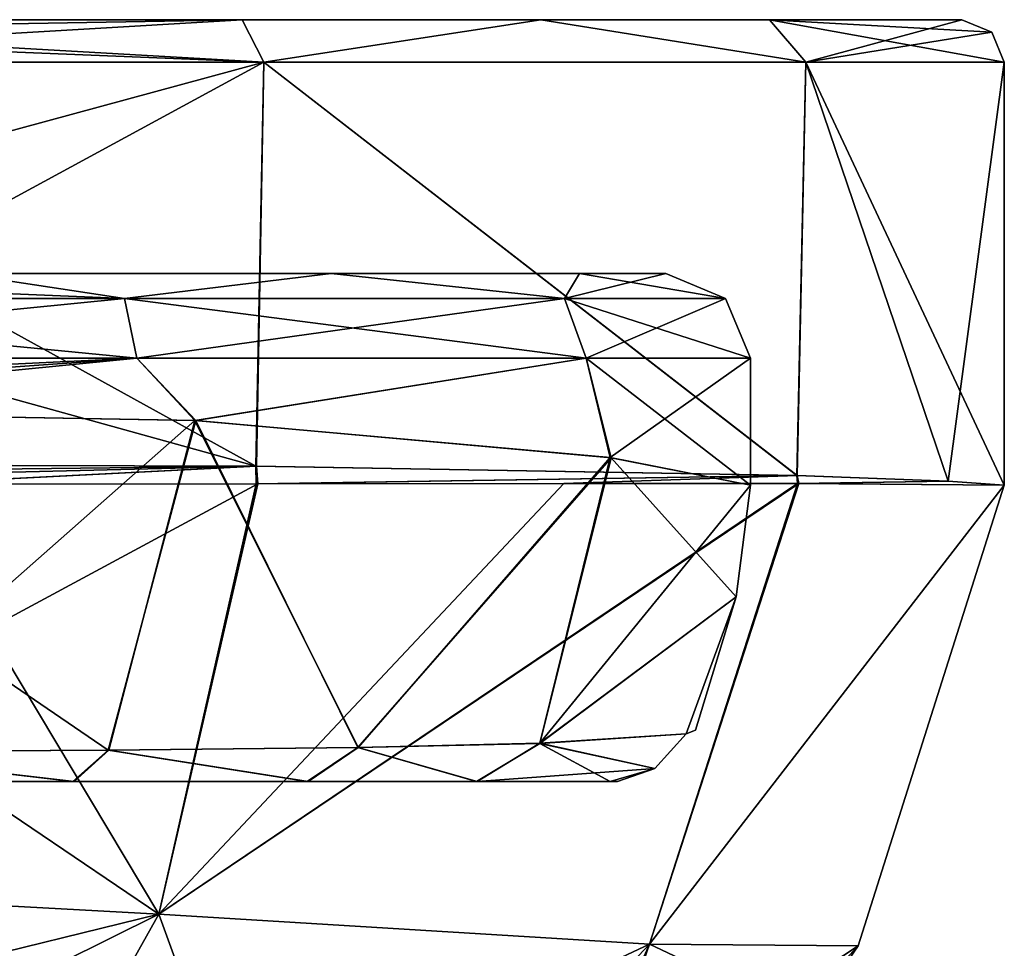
# Model space of a CAD drawing. Header units: millimetres. Extents: x -94 to 254, y 0 to 980.
# Tile 256 of 256: x 242 to 254, y 806 to 817. Entities that reach past the tile are written whole.
import ezdxf

# ---------------------------------------------------------------- set-up
doc = ezdxf.new("R2010")
doc.units = ezdxf.units.MM
doc.header["$LTSCALE"] = 65.185185
for name, color, linetype in [('132', 7, 'CONTINUOUS'), ('133', 7, 'CONTINUOUS'), ('134', 7, 'CONTINUOUS'), ('196', 7, 'CONTINUOUS'), ('202', 7, 'CONTINUOUS'), ('203', 7, 'CONTINUOUS'), ('204', 7, 'CONTINUOUS'), ('205', 7, 'CONTINUOUS'), ('206', 7, 'CONTINUOUS'), ('207', 7, 'CONTINUOUS'), ('209', 7, 'CONTINUOUS'), ('210', 7, 'CONTINUOUS'), ('211', 7, 'CONTINUOUS'), ('216', 7, 'CONTINUOUS'), ('218', 7, 'CONTINUOUS'), ('55', 7, 'CONTINUOUS'), ('61', 7, 'CONTINUOUS'), ('62', 7, 'CONTINUOUS'), ('63', 7, 'CONTINUOUS'), ('64', 7, 'CONTINUOUS'), ('67', 7, 'CONTINUOUS'), ('68', 7, 'CONTINUOUS'), ('79', 7, 'CONTINUOUS'), ('81', 7, 'CONTINUOUS'), ('82', 7, 'CONTINUOUS'), ('83', 7, 'CONTINUOUS')]:
    doc.layers.add(name, color=color, linetype=linetype)

msp = doc.modelspace()

# ---------------------------------------------------------------- linework, layer by layer
at = {"layer": '132', "color": 7, "linetype": 'CONTINUOUS', "true_color": 0xe0f2ff}
for points in [[(241.154, 814, -19.428), (236, 814, -20.45), (243.104, 813.707, -19.254), (241.154, 814, -19.428)], [(236, 814, -20.45), (236, 813.707, -21.157), (243.104, 813.707, -19.254), (236, 814, -20.45)], [(245.546, 814, -16.496), (241.154, 814, -19.428), (243.104, 813.707, -19.254), (245.546, 814, -16.496)], [(245.546, 814, -16.496), (243.104, 813.707, -19.254), (248.304, 813.707, -14.054), (245.546, 814, -16.496)], [(248.478, 814, -12.104), (245.546, 814, -16.496), (248.304, 813.707, -14.054), (248.478, 814, -12.104)], [(248.478, 814, -12.104), (248.304, 813.707, -14.054), (250.207, 813.707, -6.95), (248.478, 814, -12.104)], [(249.5, 814, -6.95), (248.478, 814, -12.104), (250.207, 813.707, -6.95), (249.5, 814, -6.95)], [(236, 813, -21.45), (243.25, 813, -19.507), (236, 813.707, -21.157), (236, 813, -21.45)], [(236, 813.707, -21.157), (243.25, 813, -19.507), (243.104, 813.707, -19.254), (236, 813.707, -21.157)], [(243.25, 813, -19.507), (248.557, 813, -14.2), (243.104, 813.707, -19.254), (243.25, 813, -19.507)], [(243.104, 813.707, -19.254), (248.557, 813, -14.2), (248.304, 813.707, -14.054), (243.104, 813.707, -19.254)], [(248.557, 813, -14.2), (250.5, 813, -6.95), (248.304, 813.707, -14.054), (248.557, 813, -14.2)], [(248.304, 813.707, -14.054), (250.5, 813, -6.95), (250.207, 813.707, -6.95), (248.304, 813.707, -14.054)]]:
    msp.add_3dface(points, dxfattribs=at)
at = {"layer": '133', "color": 7, "linetype": 'CONTINUOUS', "true_color": 0xe0f2ff}
for points in [[(249.5, 814, 6.95), (249.5, 814, -6.95), (250.207, 813.707, -6.95), (249.5, 814, 6.95)], [(249.5, 814, 6.95), (250.207, 813.707, -6.95), (250.207, 813.707, 6.95), (249.5, 814, 6.95)], [(250.5, 813, -6.95), (250.5, 813, 6.95), (250.207, 813.707, 6.95), (250.5, 813, -6.95)], [(250.207, 813.707, -6.95), (250.5, 813, -6.95), (250.207, 813.707, 6.95), (250.207, 813.707, -6.95)]]:
    msp.add_3dface(points, dxfattribs=at)
at = {"layer": '134', "color": 7, "linetype": 'CONTINUOUS', "true_color": 0xe0f2ff}
for points in [[(241.154, 814, 19.428), (243.104, 813.707, 19.254), (236, 813.707, 21.157), (241.154, 814, 19.428)], [(241.154, 814, 19.428), (245.546, 814, 16.496), (243.104, 813.707, 19.254), (241.154, 814, 19.428)], [(245.546, 814, 16.496), (248.304, 813.707, 14.054), (243.104, 813.707, 19.254), (245.546, 814, 16.496)], [(245.546, 814, 16.496), (248.478, 814, 12.104), (248.304, 813.707, 14.054), (245.546, 814, 16.496)], [(248.478, 814, 12.104), (249.5, 814, 6.95), (248.304, 813.707, 14.054), (248.478, 814, 12.104)], [(249.5, 814, 6.95), (250.207, 813.707, 6.95), (248.304, 813.707, 14.054), (249.5, 814, 6.95)], [(243.25, 813, 19.507), (236, 813, 21.45), (243.104, 813.707, 19.254), (243.25, 813, 19.507)], [(243.104, 813.707, 19.254), (236, 813, 21.45), (236, 813.707, 21.157), (243.104, 813.707, 19.254)], [(248.304, 813.707, 14.054), (243.25, 813, 19.507), (243.104, 813.707, 19.254), (248.304, 813.707, 14.054)], [(248.557, 813, 14.2), (243.25, 813, 19.507), (248.304, 813.707, 14.054), (248.557, 813, 14.2)], [(250.207, 813.707, 6.95), (248.557, 813, 14.2), (248.304, 813.707, 14.054), (250.207, 813.707, 6.95)], [(250.5, 813, 6.95), (248.557, 813, 14.2), (250.207, 813.707, 6.95), (250.5, 813, 6.95)]]:
    msp.add_3dface(points, dxfattribs=at)
at = {"layer": '196', "color": 7, "linetype": 'CONTINUOUS', "true_color": 0xe0f2ff}
for points in [[(244.495, 817, -21.675), (236, 817, -23.95), (244.495, 817, 21.675), (244.495, 817, -21.675)], [(244.495, 817, 21.675), (236, 817, -23.95), (236, 817, 23.95), (244.495, 817, 21.675)], [(248.021, 817, -18.971), (244.495, 817, -21.675), (248.021, 817, 18.971), (248.021, 817, -18.971)], [(248.021, 817, 18.971), (244.495, 817, -21.675), (244.495, 817, 21.675), (248.021, 817, 18.971)], [(250.725, 817, -15.445), (248.021, 817, -18.971), (250.725, 817, 15.445), (250.725, 817, -15.445)], [(250.725, 817, 15.445), (248.021, 817, -18.971), (248.021, 817, 18.971), (250.725, 817, 15.445)], [(253, 817, -6.95), (250.725, 817, -15.445), (253, 817, 6.95), (253, 817, -6.95)], [(253, 817, 6.95), (250.725, 817, -15.445), (250.725, 817, 15.445), (253, 817, 6.95)]]:
    msp.add_3dface(points, dxfattribs=at)
at = {"layer": '202', "color": 7, "linetype": 'CONTINUOUS', "true_color": 0xe0f2ff}
for points in [[(253.5, 816.5, -6.95), (253.5, 816.5, 6.95), (253.5, 811.5, -6.95), (253.5, 816.5, -6.95)], [(253.5, 811.5, -6.95), (253.5, 816.5, 6.95), (253.5, 811.5, 6.95), (253.5, 811.5, -6.95)]]:
    msp.add_3dface(points, dxfattribs=at)
at = {"layer": '203', "color": 7, "linetype": 'CONTINUOUS', "true_color": 0xe0f2ff}
for points in [[(236, 816.5, 24.45), (236, 814.124, 24.45), (244.656, 811.725, 22.159), (236, 816.5, 24.45)], [(236, 816.5, 24.45), (244.656, 811.725, 22.159), (244.75, 816.5, 22.105), (236, 816.5, 24.45)], [(244.656, 811.725, 22.159), (251.05, 811.616, 15.88), (244.75, 816.5, 22.105), (244.656, 811.725, 22.159)], [(244.75, 816.5, 22.105), (251.05, 811.616, 15.88), (251.155, 816.5, 15.7), (244.75, 816.5, 22.105)], [(251.05, 811.616, 15.88), (252.835, 811.546, 11.729), (251.155, 816.5, 15.7), (251.05, 811.616, 15.88)], [(253.5, 811.5, 6.95), (253.5, 816.5, 6.95), (251.155, 816.5, 15.7), (253.5, 811.5, 6.95)], [(253.499, 811.501, 7.105), (253.5, 811.5, 6.95), (251.155, 816.5, 15.7), (253.499, 811.501, 7.105)], [(253.497, 811.502, 7.261), (253.499, 811.501, 7.105), (251.155, 816.5, 15.7), (253.497, 811.502, 7.261)], [(252.835, 811.546, 11.729), (253.497, 811.502, 7.261), (251.155, 816.5, 15.7), (252.835, 811.546, 11.729)], [(236, 814.124, 24.45), (236, 811.747, 24.45), (244.656, 811.725, 22.159), (236, 814.124, 24.45)]]:
    msp.add_3dface(points, dxfattribs=at)
at = {"layer": '204', "color": 7, "linetype": 'CONTINUOUS', "true_color": 0xe0f2ff}
for points in [[(236, 811.747, -24.45), (236, 814.124, -24.45), (244.75, 816.5, -22.105), (236, 811.747, -24.45)], [(236, 811.747, -24.45), (244.75, 816.5, -22.105), (244.663, 811.725, -22.155), (236, 811.747, -24.45)], [(236, 814.124, -24.45), (236, 816.5, -24.45), (244.75, 816.5, -22.105), (236, 814.124, -24.45)], [(244.663, 811.725, -22.155), (244.75, 816.5, -22.105), (251.052, 811.616, -15.877), (244.663, 811.725, -22.155)], [(244.75, 816.5, -22.105), (251.155, 816.5, -15.7), (251.052, 811.616, -15.877), (244.75, 816.5, -22.105)], [(251.052, 811.616, -15.877), (251.155, 816.5, -15.7), (252.836, 811.546, -11.725), (251.052, 811.616, -15.877)], [(251.155, 816.5, -15.7), (253.5, 816.5, -6.95), (252.836, 811.546, -11.725), (251.155, 816.5, -15.7)], [(252.836, 811.546, -11.725), (253.5, 816.5, -6.95), (253.497, 811.502, -7.256), (252.836, 811.546, -11.725)], [(253.497, 811.502, -7.256), (253.5, 816.5, -6.95), (253.499, 811.501, -7.103), (253.497, 811.502, -7.256)], [(253.5, 816.5, -6.95), (253.5, 811.5, -6.95), (253.499, 811.501, -7.103), (253.5, 816.5, -6.95)]]:
    msp.add_3dface(points, dxfattribs=at)
at = {"layer": '205', "color": 7, "linetype": 'CONTINUOUS', "true_color": 0xe0f2ff}
for points in [[(240.469, 811.513, 23.811), (236, 811.512, 24.391), (243.51, 806.432, 19.091), (240.469, 811.513, 23.811)], [(236, 811.512, 24.391), (236, 806.84, 21.244), (243.51, 806.432, 19.091), (236, 811.512, 24.391)], [(244.659, 811.516, 22.104), (240.469, 811.513, 23.811), (243.51, 806.432, 19.091), (244.659, 811.516, 22.104)], [(251.057, 811.519, 15.85), (244.659, 811.516, 22.104), (243.51, 806.432, 19.091), (251.057, 811.519, 15.85)], [(249.306, 806.078, 13.851), (251.057, 811.519, 15.85), (243.51, 806.432, 19.091), (249.306, 806.078, 13.851)], [(253.497, 811.502, 7.261), (251.057, 811.519, 15.85), (249.306, 806.078, 13.851), (253.497, 811.502, 7.261)], [(251.773, 806.055, 6.931), (253.497, 811.502, 7.261), (249.306, 806.078, 13.851), (251.773, 806.055, 6.931)], [(253.499, 811.501, 7.105), (253.497, 811.502, 7.261), (251.773, 806.055, 6.931), (253.499, 811.501, 7.105)], [(253.5, 811.5, 6.95), (253.499, 811.501, 7.105), (251.773, 806.055, 6.931), (253.5, 811.5, 6.95)], [(236, 806.84, 21.244), (241.158, 802.243, 15.289), (243.51, 806.432, 19.091), (236, 806.84, 21.244)], [(241.158, 802.243, 15.289), (245.216, 801.737, 11.635), (243.51, 806.432, 19.091), (241.158, 802.243, 15.289)], [(245.216, 801.737, 11.635), (249.306, 806.078, 13.851), (243.51, 806.432, 19.091), (245.216, 801.737, 11.635)], [(245.216, 801.737, 11.635), (247.211, 801.367, 6.886), (249.306, 806.078, 13.851), (245.216, 801.737, 11.635)], [(249.306, 806.078, 13.851), (247.211, 801.367, 6.886), (247.832, 801.821, 6.892), (249.306, 806.078, 13.851)], [(251.183, 805.19, 6.925), (249.306, 806.078, 13.851), (247.832, 801.821, 6.892), (251.183, 805.19, 6.925)], [(251.773, 806.055, 6.931), (249.306, 806.078, 13.851), (251.183, 805.19, 6.925), (251.773, 806.055, 6.931)]]:
    msp.add_3dface(points, dxfattribs=at)
at = {"layer": '206', "color": 7, "linetype": 'CONTINUOUS', "true_color": 0xe0f2ff}
for points in [[(243.51, 806.432, -19.091), (236, 806.84, -21.244), (244.679, 811.516, -22.093), (243.51, 806.432, -19.091)], [(244.679, 811.516, -22.093), (236, 806.84, -21.244), (240.482, 811.513, -23.807), (244.679, 811.516, -22.093)], [(249.307, 806.078, -13.851), (243.51, 806.432, -19.091), (251.071, 811.519, -15.826), (249.307, 806.078, -13.851)], [(251.071, 811.519, -15.826), (243.51, 806.432, -19.091), (248.293, 811.518, -19.367), (251.071, 811.519, -15.826)], [(248.293, 811.518, -19.367), (243.51, 806.432, -19.091), (244.679, 811.516, -22.093), (248.293, 811.518, -19.367)], [(253.497, 811.502, -7.256), (249.307, 806.078, -13.851), (251.071, 811.519, -15.826), (253.497, 811.502, -7.256)], [(253.497, 811.502, -7.256), (253.499, 811.501, -7.103), (249.307, 806.078, -13.851), (253.497, 811.502, -7.256)], [(253.499, 811.501, -7.103), (251.772, 806.057, -6.931), (249.307, 806.078, -13.851), (253.499, 811.501, -7.103)], [(253.499, 811.501, -7.103), (253.5, 811.5, -6.95), (251.772, 806.057, -6.931), (253.499, 811.501, -7.103)], [(236, 804.588, -19.145), (236, 806.84, -21.244), (243.51, 806.432, -19.091), (236, 804.588, -19.145)], [(236, 802.707, -16.977), (236, 804.588, -19.145), (243.51, 806.432, -19.091), (236, 802.707, -16.977)], [(241.158, 802.243, -15.289), (236, 802.707, -16.977), (243.51, 806.432, -19.091), (241.158, 802.243, -15.289)], [(249.307, 806.078, -13.851), (241.158, 802.243, -15.289), (243.51, 806.432, -19.091), (249.307, 806.078, -13.851)], [(245.216, 801.737, -11.635), (241.158, 802.243, -15.289), (249.307, 806.078, -13.851), (245.216, 801.737, -11.635)], [(251.772, 806.057, -6.931), (245.216, 801.737, -11.635), (249.307, 806.078, -13.851), (251.772, 806.057, -6.931)], [(247.831, 801.822, -6.892), (245.216, 801.737, -11.635), (251.772, 806.057, -6.931), (247.831, 801.822, -6.892)], [(251.181, 805.192, -6.925), (247.831, 801.822, -6.892), (251.772, 806.057, -6.931), (251.181, 805.192, -6.925)]]:
    msp.add_3dface(points, dxfattribs=at)
at = {"layer": '207', "color": 7, "linetype": 'CONTINUOUS', "true_color": 0xe0f2ff}
for points in [[(253.5, 811.5, -6.95), (251.773, 806.055, 6.931), (251.772, 806.057, -6.931), (253.5, 811.5, -6.95)], [(253.5, 811.5, -6.95), (253.5, 811.5, 6.95), (251.773, 806.055, 6.931), (253.5, 811.5, -6.95)], [(251.773, 806.055, 6.931), (251.181, 805.192, -6.925), (251.772, 806.057, -6.931), (251.773, 806.055, 6.931)], [(251.773, 806.055, 6.931), (251.183, 805.19, 6.925), (251.181, 805.192, -6.925), (251.773, 806.055, 6.931)]]:
    msp.add_3dface(points, dxfattribs=at)
at = {"layer": '209', "color": 7, "linetype": 'CONTINUOUS', "true_color": 0xe0f2ff}
for points in [[(244.495, 817, 21.675), (236, 817, 23.95), (244.75, 816.5, 22.105), (244.495, 817, 21.675)], [(244.75, 816.5, 22.105), (236, 817, 23.95), (236, 816.854, 24.304), (244.75, 816.5, 22.105)], [(248.021, 817, 18.971), (244.495, 817, 21.675), (244.75, 816.5, 22.105), (248.021, 817, 18.971)], [(248.021, 817, 18.971), (244.75, 816.5, 22.105), (251.155, 816.5, 15.7), (248.021, 817, 18.971)], [(250.725, 817, 15.445), (248.021, 817, 18.971), (251.155, 816.5, 15.7), (250.725, 817, 15.445)], [(253, 817, 6.95), (250.725, 817, 15.445), (253.354, 816.854, 6.95), (253, 817, 6.95)], [(253.5, 816.5, 6.95), (250.725, 817, 15.445), (251.155, 816.5, 15.7), (253.5, 816.5, 6.95)], [(250.725, 817, 15.445), (253.5, 816.5, 6.95), (253.354, 816.854, 6.95), (250.725, 817, 15.445)], [(236, 816.5, 24.45), (244.75, 816.5, 22.105), (236, 816.854, 24.304), (236, 816.5, 24.45)]]:
    msp.add_3dface(points, dxfattribs=at)
at = {"layer": '210', "color": 7, "linetype": 'CONTINUOUS', "true_color": 0xe0f2ff}
for points in [[(253, 817, -6.95), (253, 817, 6.95), (253.354, 816.854, 6.95), (253, 817, -6.95)], [(253, 817, -6.95), (253.354, 816.854, 6.95), (253.354, 816.854, -6.95), (253, 817, -6.95)], [(253.5, 816.5, 6.95), (253.5, 816.5, -6.95), (253.354, 816.854, -6.95), (253.5, 816.5, 6.95)], [(253.354, 816.854, 6.95), (253.5, 816.5, 6.95), (253.354, 816.854, -6.95), (253.354, 816.854, 6.95)]]:
    msp.add_3dface(points, dxfattribs=at)
at = {"layer": '211', "color": 7, "linetype": 'CONTINUOUS', "true_color": 0xe0f2ff}
for points in [[(236, 816.5, -24.45), (244.495, 817, -21.675), (244.75, 816.5, -22.105), (236, 816.5, -24.45)], [(244.495, 817, -21.675), (236, 816.5, -24.45), (236, 816.854, -24.304), (244.495, 817, -21.675)], [(236, 817, -23.95), (244.495, 817, -21.675), (236, 816.854, -24.304), (236, 817, -23.95)], [(244.495, 817, -21.675), (248.021, 817, -18.971), (244.75, 816.5, -22.105), (244.495, 817, -21.675)], [(248.021, 817, -18.971), (251.155, 816.5, -15.7), (244.75, 816.5, -22.105), (248.021, 817, -18.971)], [(248.021, 817, -18.971), (250.725, 817, -15.445), (251.155, 816.5, -15.7), (248.021, 817, -18.971)], [(250.725, 817, -15.445), (253, 817, -6.95), (251.155, 816.5, -15.7), (250.725, 817, -15.445)], [(251.155, 816.5, -15.7), (253, 817, -6.95), (253.354, 816.854, -6.95), (251.155, 816.5, -15.7)], [(253.5, 816.5, -6.95), (251.155, 816.5, -15.7), (253.354, 816.854, -6.95), (253.5, 816.5, -6.95)]]:
    msp.add_3dface(points, dxfattribs=at)
at = {"layer": '216', "color": 7, "linetype": 'CONTINUOUS', "true_color": 0xe0f2ff}
for points in [[(244.656, 811.725, 22.159), (236, 811.747, 24.45), (240.469, 811.513, 23.811), (244.656, 811.725, 22.159)], [(244.656, 811.725, 22.159), (240.469, 811.513, 23.811), (244.659, 811.516, 22.104), (244.656, 811.725, 22.159)], [(251.05, 811.616, 15.88), (244.656, 811.725, 22.159), (244.659, 811.516, 22.104), (251.05, 811.616, 15.88)], [(251.05, 811.616, 15.88), (244.659, 811.516, 22.104), (251.057, 811.519, 15.85), (251.05, 811.616, 15.88)], [(252.835, 811.546, 11.729), (251.05, 811.616, 15.88), (251.057, 811.519, 15.85), (252.835, 811.546, 11.729)], [(253.497, 811.502, 7.261), (252.835, 811.546, 11.729), (251.057, 811.519, 15.85), (253.497, 811.502, 7.261)]]:
    msp.add_3dface(points, dxfattribs=at)
at = {"layer": '218', "color": 7, "linetype": 'CONTINUOUS', "true_color": 0xe0f2ff}
for points in [[(236, 811.747, -24.45), (244.663, 811.725, -22.155), (236, 811.626, -24.435), (236, 811.747, -24.45)], [(236, 811.512, -24.391), (244.663, 811.725, -22.155), (240.482, 811.513, -23.807), (236, 811.512, -24.391)], [(244.663, 811.725, -22.155), (236, 811.512, -24.391), (236, 811.626, -24.435), (244.663, 811.725, -22.155)], [(244.663, 811.725, -22.155), (244.679, 811.516, -22.093), (240.482, 811.513, -23.807), (244.663, 811.725, -22.155)], [(244.663, 811.725, -22.155), (251.052, 811.616, -15.877), (244.679, 811.516, -22.093), (244.663, 811.725, -22.155)], [(251.052, 811.616, -15.877), (248.293, 811.518, -19.367), (244.679, 811.516, -22.093), (251.052, 811.616, -15.877)], [(251.052, 811.616, -15.877), (251.071, 811.519, -15.826), (248.293, 811.518, -19.367), (251.052, 811.616, -15.877)], [(251.052, 811.616, -15.877), (252.836, 811.546, -11.725), (251.071, 811.519, -15.826), (251.052, 811.616, -15.877)], [(252.836, 811.546, -11.725), (253.497, 811.502, -7.256), (251.071, 811.519, -15.826), (252.836, 811.546, -11.725)]]:
    msp.add_3dface(points, dxfattribs=at)
at = {"layer": '55', "color": 7, "linetype": 'CONTINUOUS', "true_color": 0xe0f2ff}
for points in [[(245.546, 814, 16.496), (241.154, 814, 19.428), (245.546, 814, -16.496), (245.546, 814, 16.496)], [(245.546, 814, -16.496), (241.154, 814, 19.428), (241.154, 814, -19.428), (245.546, 814, -16.496)], [(248.478, 814, 12.104), (245.546, 814, 16.496), (248.478, 814, -12.104), (248.478, 814, 12.104)], [(248.478, 814, -12.104), (245.546, 814, 16.496), (245.546, 814, -16.496), (248.478, 814, -12.104)], [(249.5, 814, 6.95), (248.478, 814, 12.104), (249.5, 814, -6.95), (249.5, 814, 6.95)], [(249.5, 814, -6.95), (248.478, 814, 12.104), (248.478, 814, -12.104), (249.5, 814, -6.95)]]:
    msp.add_3dface(points, dxfattribs=at)
at = {"layer": '61', "color": 7, "linetype": 'CONTINUOUS', "true_color": 0xe0f2ff}
for points in [[(236, 813, 21.45), (243.25, 813, 19.507), (236, 812.654, 21.45), (236, 813, 21.45)], [(236, 812.654, 21.45), (243.25, 813, 19.507), (236.514, 812.52, 21.441), (236, 812.654, 21.45)], [(236.514, 812.52, 21.441), (243.25, 813, 19.507), (237.023, 812.388, 21.414), (236.514, 812.52, 21.441)], [(237.023, 812.388, 21.414), (243.25, 813, 19.507), (243.935, 812.265, 19.086), (237.023, 812.388, 21.414)], [(243.25, 813, 19.507), (248.557, 813, 14.2), (243.935, 812.265, 19.086), (243.25, 813, 19.507)], [(243.935, 812.265, 19.086), (248.557, 813, 14.2), (248.841, 811.826, 13.684), (243.935, 812.265, 19.086)], [(248.557, 813, 14.2), (250.5, 813, 6.95), (248.841, 811.826, 13.684), (248.557, 813, 14.2)], [(248.841, 811.826, 13.684), (250.5, 813, 6.95), (250.5, 811.5, 6.95), (248.841, 811.826, 13.684)]]:
    msp.add_3dface(points, dxfattribs=at)
at = {"layer": '62', "color": 7, "linetype": 'CONTINUOUS', "true_color": 0xe0f2ff}
for points in [[(243.25, 813, -19.507), (236, 813, -21.45), (237.023, 812.388, -21.414), (243.25, 813, -19.507)], [(243.946, 812.265, -19.079), (243.25, 813, -19.507), (237.023, 812.388, -21.414), (243.946, 812.265, -19.079)], [(248.557, 813, -14.2), (243.25, 813, -19.507), (243.946, 812.265, -19.079), (248.557, 813, -14.2)], [(248.854, 811.824, -13.659), (248.557, 813, -14.2), (243.946, 812.265, -19.079), (248.854, 811.824, -13.659)], [(250.5, 813, -6.95), (248.557, 813, -14.2), (250.5, 811.5, -6.95), (250.5, 813, -6.95)], [(250.5, 811.5, -6.95), (248.557, 813, -14.2), (248.854, 811.824, -13.659), (250.5, 811.5, -6.95)]]:
    msp.add_3dface(points, dxfattribs=at)
at = {"layer": '63', "color": 7, "linetype": 'CONTINUOUS', "true_color": 0xe0f2ff}
for points in [[(237.023, 812.388, 21.414), (243.935, 812.265, 19.086), (239.494, 808.349, 18.146), (237.023, 812.388, 21.414)], [(239.494, 808.349, 18.146), (243.935, 812.265, 19.086), (242.917, 808.368, 16.813), (239.494, 808.349, 18.146)], [(242.917, 808.368, 16.813), (243.935, 812.265, 19.086), (245.863, 808.402, 14.728), (242.917, 808.368, 16.813)], [(243.935, 812.265, 19.086), (248.841, 811.826, 13.684), (245.863, 808.402, 14.728), (243.935, 812.265, 19.086)], [(245.863, 808.402, 14.728), (248.841, 811.826, 13.684), (248.013, 808.45, 12.198), (245.863, 808.402, 14.728)], [(248.841, 811.826, 13.684), (250.5, 811.5, 6.95), (248.013, 808.45, 12.198), (248.841, 811.826, 13.684)], [(248.013, 808.45, 12.198), (250.5, 811.5, 6.95), (250.333, 810.18, 6.93), (248.013, 808.45, 12.198)], [(249.741, 808.561, 6.866), (248.013, 808.45, 12.198), (250.333, 810.18, 6.93), (249.741, 808.561, 6.866)]]:
    msp.add_3dface(points, dxfattribs=at)
at = {"layer": '64', "color": 7, "linetype": 'CONTINUOUS', "true_color": 0xe0f2ff}
for points in [[(243.946, 812.265, -19.079), (237.023, 812.388, -21.414), (242.91, 808.368, -16.816), (243.946, 812.265, -19.079)], [(242.91, 808.368, -16.816), (237.023, 812.388, -21.414), (239.486, 808.349, -18.148), (242.91, 808.368, -16.816)], [(245.861, 808.402, -14.73), (243.946, 812.265, -19.079), (242.91, 808.368, -16.816), (245.861, 808.402, -14.73)], [(248.854, 811.824, -13.659), (243.946, 812.265, -19.079), (245.861, 808.402, -14.73), (248.854, 811.824, -13.659)], [(248.011, 808.449, -12.2), (248.854, 811.824, -13.659), (245.861, 808.402, -14.73), (248.011, 808.449, -12.2)], [(250.333, 810.18, -6.93), (248.854, 811.824, -13.659), (248.011, 808.449, -12.2), (250.333, 810.18, -6.93)], [(250.5, 811.5, -6.95), (248.854, 811.824, -13.659), (250.333, 810.18, -6.93), (250.5, 811.5, -6.95)], [(249.741, 808.561, -6.866), (250.333, 810.18, -6.93), (248.011, 808.449, -12.2), (249.741, 808.561, -6.866)]]:
    msp.add_3dface(points, dxfattribs=at)
at = {"layer": '67', "color": 7, "linetype": 'CONTINUOUS', "true_color": 0xe0f2ff}
for points in [[(250.5, 811.5, 6.95), (250.5, 813, 6.95), (250.5, 813, -6.95), (250.5, 811.5, 6.95)], [(250.5, 811.5, 6.95), (250.5, 813, -6.95), (250.5, 811.5, -6.95), (250.5, 811.5, 6.95)]]:
    msp.add_3dface(points, dxfattribs=at)
at = {"layer": '68', "color": 7, "linetype": 'CONTINUOUS', "true_color": 0xe0f2ff}
for points in [[(250.5, 811.5, 6.95), (250.5, 811.5, -6.95), (250.333, 810.18, -6.93), (250.5, 811.5, 6.95)], [(250.333, 810.18, 6.93), (250.5, 811.5, 6.95), (250.333, 810.18, -6.93), (250.333, 810.18, 6.93)], [(249.741, 808.561, 6.866), (250.333, 810.18, 6.93), (249.85, 808.607, -0.047), (249.741, 808.561, 6.866)], [(250.333, 810.18, -6.93), (249.741, 808.561, -6.866), (249.85, 808.607, -0.047), (250.333, 810.18, -6.93)], [(250.333, 810.18, 6.93), (250.333, 810.18, -6.93), (249.85, 808.607, -0.047), (250.333, 810.18, 6.93)]]:
    msp.add_3dface(points, dxfattribs=at)
at = {"layer": '79', "color": 7, "linetype": 'CONTINUOUS', "true_color": 0xe0f2ff}
for points in [[(245.272, 808, 14.183), (247.272, 808, 11.808), (221, 808, 17.828), (245.272, 808, 14.183)], [(221, 808, 17.828), (247.272, 808, 11.808), (232, 808, 8), (221, 808, 17.828)], [(242.509, 808, 16.152), (245.272, 808, 14.183), (221, 808, 17.828), (242.509, 808, 16.152)], [(239.296, 808, 17.413), (242.509, 808, 16.152), (221, 808, 17.828), (239.296, 808, 17.413)], [(242.491, 808, -16.162), (239.272, 808, -17.419), (226.343, 808, -5.657), (242.491, 808, -16.162)], [(245.26, 808, -14.194), (242.491, 808, -16.162), (226.343, 808, -5.657), (245.26, 808, -14.194)], [(232, 808, -8), (245.26, 808, -14.194), (226.343, 808, -5.657), (232, 808, -8)], [(247.264, 808, -11.819), (245.26, 808, -14.194), (232, 808, -8), (247.264, 808, -11.819)], [(248.843, 808, -6.846), (247.264, 808, -11.819), (232, 808, -8), (248.843, 808, -6.846)], [(237.657, 808, -5.657), (248.843, 808, -6.846), (232, 808, -8), (237.657, 808, -5.657)], [(247.272, 808, 11.808), (248.843, 808, 6.842), (232, 808, 8), (247.272, 808, 11.808)], [(232, 808, 8), (248.843, 808, 6.842), (237.657, 808, 5.657), (232, 808, 8)], [(248.93, 808, -0.002), (248.843, 808, -6.846), (237.657, 808, -5.657), (248.93, 808, -0.002)], [(248.843, 808, 6.842), (248.93, 808, -0.002), (237.657, 808, 5.657), (248.843, 808, 6.842)], [(237.657, 808, 5.657), (248.93, 808, -0.002), (240, 808), (237.657, 808, 5.657)], [(240, 808), (248.93, 808, -0.002), (237.657, 808, -5.657), (240, 808)]]:
    msp.add_3dface(points, dxfattribs=at)
at = {"layer": '81', "color": 7, "linetype": 'CONTINUOUS', "true_color": 0xe0f2ff}
for points in [[(248.013, 808.45, 12.198), (249.741, 808.561, 6.866), (249.372, 808.152, 6.856), (248.013, 808.45, 12.198)], [(245.863, 808.402, 14.728), (248.013, 808.45, 12.198), (247.272, 808, 11.808), (245.863, 808.402, 14.728)], [(247.272, 808, 11.808), (248.013, 808.45, 12.198), (249.372, 808.152, 6.856), (247.272, 808, 11.808)], [(239.494, 808.349, 18.146), (242.509, 808, 16.152), (239.296, 808, 17.413), (239.494, 808.349, 18.146)], [(239.494, 808.349, 18.146), (242.917, 808.368, 16.813), (242.509, 808, 16.152), (239.494, 808.349, 18.146)], [(242.917, 808.368, 16.813), (245.272, 808, 14.183), (242.509, 808, 16.152), (242.917, 808.368, 16.813)], [(242.917, 808.368, 16.813), (245.863, 808.402, 14.728), (245.272, 808, 14.183), (242.917, 808.368, 16.813)], [(245.863, 808.402, 14.728), (247.272, 808, 11.808), (245.272, 808, 14.183), (245.863, 808.402, 14.728)], [(248.843, 808, 6.842), (247.272, 808, 11.808), (249.372, 808.152, 6.856), (248.843, 808, 6.842)]]:
    msp.add_3dface(points, dxfattribs=at)
at = {"layer": '82', "color": 7, "linetype": 'CONTINUOUS', "true_color": 0xe0f2ff}
for points in [[(249.741, 808.561, 6.866), (249.741, 808.561, -6.866), (249.372, 808.152, 6.856), (249.741, 808.561, 6.866)], [(249.372, 808.152, 6.856), (249.741, 808.561, -6.866), (249.372, 808.152, -6.86), (249.372, 808.152, 6.856)], [(249.741, 808.561, -6.866), (249.741, 808.561, 6.866), (249.85, 808.607, -0.047), (249.741, 808.561, -6.866)], [(248.843, 808, -6.846), (248.93, 808, -0.002), (249.372, 808.152, 6.856), (248.843, 808, -6.846)], [(248.843, 808, -6.846), (249.372, 808.152, 6.856), (249.372, 808.152, -6.86), (248.843, 808, -6.846)], [(248.93, 808, -0.002), (248.843, 808, 6.842), (249.372, 808.152, 6.856), (248.93, 808, -0.002)]]:
    msp.add_3dface(points, dxfattribs=at)
at = {"layer": '83', "color": 7, "linetype": 'CONTINUOUS', "true_color": 0xe0f2ff}
for points in [[(249.741, 808.561, -6.866), (248.011, 808.449, -12.2), (249.372, 808.152, -6.86), (249.741, 808.561, -6.866)], [(248.011, 808.449, -12.2), (245.861, 808.402, -14.73), (247.264, 808, -11.819), (248.011, 808.449, -12.2)], [(248.011, 808.449, -12.2), (247.264, 808, -11.819), (248.843, 808, -6.846), (248.011, 808.449, -12.2)], [(248.011, 808.449, -12.2), (248.843, 808, -6.846), (249.372, 808.152, -6.86), (248.011, 808.449, -12.2)], [(239.486, 808.349, -18.148), (239.272, 808, -17.419), (242.491, 808, -16.162), (239.486, 808.349, -18.148)], [(242.91, 808.368, -16.816), (239.486, 808.349, -18.148), (242.491, 808, -16.162), (242.91, 808.368, -16.816)], [(242.91, 808.368, -16.816), (242.491, 808, -16.162), (245.26, 808, -14.194), (242.91, 808.368, -16.816)], [(245.861, 808.402, -14.73), (242.91, 808.368, -16.816), (245.26, 808, -14.194), (245.861, 808.402, -14.73)], [(245.861, 808.402, -14.73), (245.26, 808, -14.194), (247.264, 808, -11.819), (245.861, 808.402, -14.73)]]:
    msp.add_3dface(points, dxfattribs=at)

doc.saveas('drawing.dxf')
